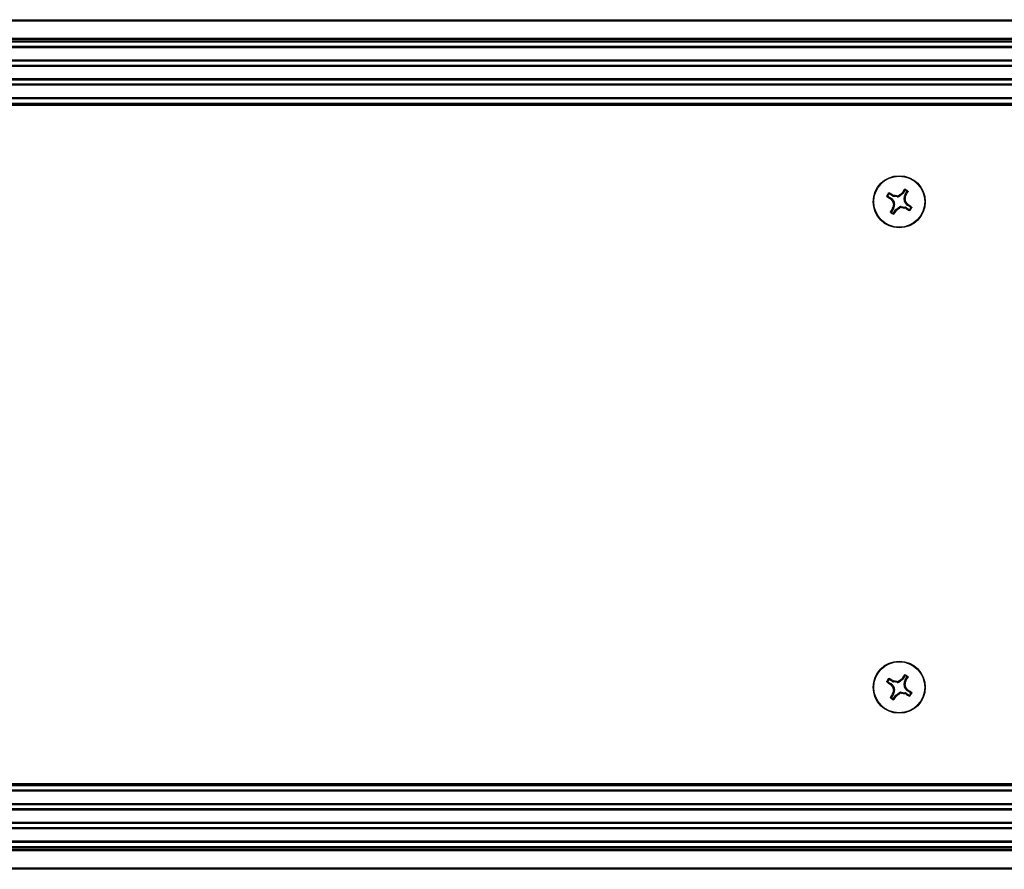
# Paper-space layout 'P3m-LR' of a CAD drawing. Header units: inches. Extents: x 0.3 to 33.8, y 0.2 to 21.7.
# Tile 49 of 57: x 28.9 to 29.508, y 9.318 to 9.843. Entities that reach past the tile are written whole.
import ezdxf

# ---------------------------------------------------------------- set-up
doc = ezdxf.new("R2010")
doc.units = ezdxf.units.IN
doc.header["$MEASUREMENT"] = 0

psp = doc.layouts.new('P3m-LR')

# ---------------------------------------------------------------- linework, layer by layer
at = {"color": 7, "linetype": 'Continuous', "lineweight": 25}
for p, q in [((21.44096, 9.84305), (31.02096, 9.84305)), ((31.02096, 9.84205), (21.44096, 9.84205)), ((21.44096, 9.83155), (31.02096, 9.83155)), ((31.02096, 9.83055), (21.44096, 9.83055)), ((31.02096, 9.82955), (21.44096, 9.82955)), ((30.97796, 9.82905), (21.48396, 9.82905)), ((30.97796, 9.82643), (21.48396, 9.82643)), ((30.97796, 9.82575), (21.48396, 9.82575)), ((30.97796, 9.81805), (21.48396, 9.81805)), ((30.97796, 9.81737), (21.48396, 9.81737)), ((30.97796, 9.81483), (21.48396, 9.81483)), ((30.97796, 9.81415), (21.48396, 9.81415)), ((30.97796, 9.80645), (21.48396, 9.80645)), ((30.97796, 9.80577), (21.48396, 9.80577)), ((30.97796, 9.80323), (21.48396, 9.80323)), ((30.97796, 9.80255), (21.48396, 9.80255)), ((30.97796, 9.79485), (21.48396, 9.79485)), ((30.97796, 9.79417), (21.48396, 9.79417)), ((21.48283, 9.79105), (30.97908, 9.79105)), ((30.97908, 9.79005), (21.48283, 9.79005)), ((21.48396, 9.79155), (30.97796, 9.79155)), ((29.43646, 9.73399), (29.43843, 9.73276)), ((29.43927, 9.73411), (29.4373, 9.73534)), ((29.43927, 9.73411), (29.43949, 9.73467)), ((29.43949, 9.73467), (29.44006, 9.73447)), ((29.44006, 9.73447), (29.43984, 9.73389)), ((29.44217, 9.7335), (29.43984, 9.73389)), ((29.44217, 9.7335), (29.44201, 9.73418)), ((29.44317, 9.73444), (29.44333, 9.73377)), ((29.44525, 9.73514), (29.44333, 9.73377)), ((29.4448, 9.73556), (29.44523, 9.736)), ((29.44525, 9.73514), (29.4448, 9.73556)), ((29.44523, 9.736), (29.44567, 9.73558)), ((29.4469, 9.73755), (29.44567, 9.73558)), ((29.44641, 9.73184), (29.4468, 9.73417)), ((29.44738, 9.73395), (29.4468, 9.73417)), ((29.44702, 9.73474), (29.44825, 9.7367)), ((29.44702, 9.73474), (29.44758, 9.73452)), ((29.44758, 9.73452), (29.44738, 9.73395)), ((29.43801, 9.73232), (29.43843, 9.73276)), ((29.43844, 9.73189), (29.43801, 9.73232)), ((29.43887, 9.73234), (29.43844, 9.73189)), ((29.43887, 9.73234), (29.44024, 9.73042)), ((29.43956, 9.73026), (29.44024, 9.73042)), ((29.4405, 9.72926), (29.43983, 9.7291)), ((29.4405, 9.72926), (29.44011, 9.72693)), ((29.44167, 9.72596), (29.44359, 9.72733)), ((29.44374, 9.72665), (29.44359, 9.72733)), ((29.44475, 9.72759), (29.44491, 9.72692)), ((29.44475, 9.72759), (29.44708, 9.7272)), ((29.44641, 9.73184), (29.44709, 9.73199)), ((29.44736, 9.73083), (29.44668, 9.73068)), ((29.44805, 9.72876), (29.44668, 9.73068)), ((29.44805, 9.72876), (29.44848, 9.72921)), ((29.44848, 9.72921), (29.44891, 9.72878)), ((29.44891, 9.72878), (29.44849, 9.72834)), ((29.45046, 9.72711), (29.44849, 9.72834)), ((29.4399, 9.72636), (29.43867, 9.72439)), ((29.43933, 9.72657), (29.43953, 9.72715)), ((29.4399, 9.72636), (29.43933, 9.72657)), ((29.43953, 9.72715), (29.44011, 9.72693)), ((29.44002, 9.72355), (29.44125, 9.72551)), ((29.44169, 9.7251), (29.44125, 9.72551)), ((29.44167, 9.72596), (29.44212, 9.72553)), ((29.44212, 9.72553), (29.44169, 9.7251)), ((29.44686, 9.72662), (29.44708, 9.7272)), ((29.44743, 9.72642), (29.44686, 9.72662)), ((29.44765, 9.72699), (29.44743, 9.72642)), ((29.44765, 9.72699), (29.44961, 9.72576)), ((29.4448, 9.43556), (29.44523, 9.436)), ((29.44525, 9.43514), (29.4448, 9.43556)), ((29.44523, 9.436), (29.44567, 9.43558)), ((29.4469, 9.43755), (29.44567, 9.43558)), ((29.44702, 9.43474), (29.44825, 9.4367)), ((29.43646, 9.43399), (29.43843, 9.43276)), ((29.43927, 9.43411), (29.4373, 9.43534)), ((29.43801, 9.43232), (29.43843, 9.43276)), ((29.43844, 9.43189), (29.43801, 9.43232)), ((29.43887, 9.43234), (29.43844, 9.43189)), ((29.43887, 9.43234), (29.44024, 9.43042)), ((29.43927, 9.43411), (29.43949, 9.43467)), ((29.43949, 9.43467), (29.44006, 9.43447)), ((29.43956, 9.43026), (29.44024, 9.43042)), ((29.44006, 9.43447), (29.43984, 9.43389)), ((29.44217, 9.4335), (29.43984, 9.43389)), ((29.44217, 9.4335), (29.44201, 9.43418)), ((29.44317, 9.43444), (29.44333, 9.43377)), ((29.44525, 9.43514), (29.44333, 9.43377)), ((29.44641, 9.43184), (29.4468, 9.43417)), ((29.44641, 9.43184), (29.44709, 9.43199)), ((29.44736, 9.43083), (29.44668, 9.43068)), ((29.44805, 9.42876), (29.44668, 9.43068)), ((29.44738, 9.43395), (29.4468, 9.43417)), ((29.44702, 9.43474), (29.44758, 9.43452)), ((29.44758, 9.43452), (29.44738, 9.43395)), ((29.4399, 9.42636), (29.43867, 9.42439)), ((29.43933, 9.42657), (29.43953, 9.42715)), ((29.4399, 9.42636), (29.43933, 9.42657)), ((29.43953, 9.42715), (29.44011, 9.42693)), ((29.4405, 9.42926), (29.43983, 9.4291)), ((29.44002, 9.42355), (29.44125, 9.42551)), ((29.4405, 9.42926), (29.44011, 9.42693)), ((29.44169, 9.4251), (29.44125, 9.42551)), ((29.44167, 9.42596), (29.44359, 9.42733)), ((29.44167, 9.42596), (29.44212, 9.42553)), ((29.44212, 9.42553), (29.44169, 9.4251)), ((29.44374, 9.42665), (29.44359, 9.42733)), ((29.44475, 9.42759), (29.44491, 9.42692)), ((29.44475, 9.42759), (29.44708, 9.4272)), ((29.44686, 9.42662), (29.44708, 9.4272)), ((29.44743, 9.42642), (29.44686, 9.42662)), ((29.44765, 9.42699), (29.44743, 9.42642)), ((29.44765, 9.42699), (29.44961, 9.42576)), ((29.44805, 9.42876), (29.44848, 9.42921)), ((29.44848, 9.42921), (29.44891, 9.42878)), ((29.44891, 9.42878), (29.44849, 9.42834)), ((29.45046, 9.42711), (29.44849, 9.42834)), ((21.48283, 9.37105), (30.97908, 9.37105)), ((30.97908, 9.37005), (21.48283, 9.37005)), ((30.97796, 9.36955), (21.48396, 9.36955)), ((30.97796, 9.36693), (21.48396, 9.36693)), ((30.97796, 9.36625), (21.48396, 9.36625)), ((30.97796, 9.35855), (21.48396, 9.35855)), ((30.97796, 9.35787), (21.48396, 9.35787)), ((30.97796, 9.35533), (21.48396, 9.35533)), ((30.97796, 9.35465), (21.48396, 9.35465)), ((30.97796, 9.34695), (21.48396, 9.34695)), ((30.97796, 9.34627), (21.48396, 9.34627)), ((30.97796, 9.34373), (21.48396, 9.34373)), ((30.97796, 9.34305), (21.48396, 9.34305)), ((30.97796, 9.33535), (21.48396, 9.33535)), ((30.97796, 9.33467), (21.48396, 9.33467)), ((21.44096, 9.33155), (31.02096, 9.33155)), ((21.44096, 9.33055), (31.02096, 9.33055)), ((31.02096, 9.32955), (21.44096, 9.32955)), ((21.48396, 9.33205), (30.97796, 9.33205)), ((21.44096, 9.31905), (31.02096, 9.31905)), ((31.02096, 9.31805), (21.44096, 9.31805))]:
    psp.add_line(p, q, dxfattribs=at)
for centre, radius in [((29.44346, 9.73055), 0.0161), ((29.44346, 9.73055), 0.01575), ((29.44346, 9.43055), 0.0161), ((29.44346, 9.43055), 0.01575)]:
    psp.add_circle(centre, radius, dxfattribs=at)
for centre, radius, start, end in [((29.44346, 9.73055), 0.0085, 140.68968, 155.24063), ((29.52642, 9.86465), 0.15915, 235.29795, 236.25179), ((29.44346, 9.73055), 0.00801, 143.8036, 152.12671), ((29.35914, 9.5973), 0.15915, 59.67852, 60.63236), ((29.41327, 9.55123), 0.18519, 81.07213, 81.68317), ((29.54902, 9.58248), 0.18519, 124.24714, 124.85818), ((29.57756, 9.64758), 0.15915, 145.29795, 146.25179), ((29.44346, 9.73055), 0.0085, 50.68968, 65.24063), ((29.26414, 9.76073), 0.18519, 351.07213, 351.68317), ((29.44346, 9.73055), 0.00801, 53.8036, 62.12671), ((29.31021, 9.81487), 0.15915, 329.67852, 330.63236), ((29.59152, 9.83611), 0.18519, 214.24714, 214.85818), ((29.62278, 9.70036), 0.18519, 171.07213, 171.68317), ((29.29539, 9.62499), 0.18519, 34.24714, 34.85818), ((29.36049, 9.59645), 0.15915, 55.29795, 56.25179), ((29.57671, 9.64623), 0.15915, 149.67852, 150.63236), ((29.44346, 9.73055), 0.0085, 230.68968, 245.24063), ((29.44346, 9.73055), 0.00801, 233.8036, 242.12671), ((29.30936, 9.81351), 0.15915, 325.29795, 326.25179), ((29.3379, 9.87861), 0.18519, 304.24714, 304.85818), ((29.47365, 9.90987), 0.18519, 261.07213, 261.68317), ((29.52778, 9.8638), 0.15915, 239.67852, 240.63236), ((29.44346, 9.73055), 0.00801, 323.8036, 332.12671), ((29.44346, 9.73055), 0.0085, 320.68968, 335.24063), ((29.44346, 9.43055), 0.0085, 140.68968, 155.24063), ((29.35914, 9.2973), 0.15915, 59.67852, 60.63236), ((29.54902, 9.28248), 0.18519, 124.24714, 124.85818), ((29.57756, 9.34758), 0.15915, 145.29795, 146.25179), ((29.44346, 9.43055), 0.0085, 50.68968, 65.24063), ((29.44346, 9.43055), 0.00801, 53.8036, 62.12671), ((29.31021, 9.51487), 0.15915, 329.67852, 330.63236), ((29.52642, 9.56465), 0.15915, 235.29795, 236.25179), ((29.44346, 9.43055), 0.00801, 143.8036, 152.12671), ((29.59152, 9.53611), 0.18519, 214.24714, 214.85818), ((29.41327, 9.25123), 0.18519, 81.07213, 81.68317), ((29.26414, 9.46073), 0.18519, 351.07213, 351.68317), ((29.29539, 9.32499), 0.18519, 34.24714, 34.85818), ((29.57671, 9.34623), 0.15915, 149.67852, 150.63236), ((29.44346, 9.43055), 0.0085, 230.68968, 245.24063), ((29.44346, 9.43055), 0.00801, 233.8036, 242.12671), ((29.62278, 9.40036), 0.18519, 171.07213, 171.68317), ((29.30936, 9.51351), 0.15915, 325.29795, 326.25179), ((29.3379, 9.57861), 0.18519, 304.24714, 304.85818), ((29.47365, 9.60987), 0.18519, 261.07213, 261.68317), ((29.52778, 9.5638), 0.15915, 239.67852, 240.63236), ((29.36049, 9.29645), 0.15915, 55.29795, 56.25179), ((29.44346, 9.43055), 0.00801, 323.8036, 332.12671), ((29.44346, 9.43055), 0.0085, 320.68968, 335.24063)]:
    psp.add_arc(centre, radius, start, end, dxfattribs=at)
for centre, major_axis, ratio, start_param, end_param in [((29.4401, 9.73545), (0.00056, 0.00147), 0.994307, 2.946333, 3.336853), ((29.44242, 9.73506), (-0.00035, 0.00153), 0.993591, 2.751162, 3.532024), ((29.44434, 9.73642), (-0.00115, 0.00108), 0.994307, 2.946333, 3.336853), ((29.44836, 9.7339), (0.00147, -0.00056), 0.994307, 2.946333, 3.336853), ((29.43759, 9.73142), (-0.00108, -0.00115), 0.994307, 2.946333, 3.336853), ((29.43895, 9.72951), (-0.00153, -0.00035), 0.993591, 2.751162, 3.532024), ((29.4445, 9.72604), (0.00035, -0.00153), 0.993591, 2.751162, 3.532024), ((29.44797, 9.73159), (0.00153, 0.00035), 0.993591, 2.751162, 3.532024), ((29.44933, 9.72967), (0.00108, 0.00115), 0.994307, 2.946333, 3.336853), ((29.43856, 9.72719), (-0.00147, 0.00056), 0.994307, 2.946333, 3.336853), ((29.44258, 9.72468), (0.00115, -0.00108), 0.994307, 2.946333, 3.336853), ((29.44681, 9.72565), (-0.00056, -0.00147), 0.994307, 2.946333, 3.336853), ((29.44434, 9.43642), (-0.00115, 0.00108), 0.994307, 2.946333, 3.336853), ((29.43759, 9.43142), (-0.00108, -0.00115), 0.994307, 2.946333, 3.336853), ((29.4401, 9.43545), (0.00056, 0.00147), 0.994307, 2.946333, 3.336853), ((29.43895, 9.42951), (-0.00153, -0.00035), 0.993591, 2.751162, 3.532024), ((29.44242, 9.43506), (-0.00035, 0.00153), 0.993591, 2.751162, 3.532024), ((29.44797, 9.43159), (0.00153, 0.00035), 0.993591, 2.751162, 3.532024), ((29.44836, 9.4339), (0.00147, -0.00056), 0.994307, 2.946333, 3.336853), ((29.43856, 9.42719), (-0.00147, 0.00056), 0.994307, 2.946333, 3.336853), ((29.44258, 9.42468), (0.00115, -0.00108), 0.994307, 2.946333, 3.336853), ((29.4445, 9.42604), (0.00035, -0.00153), 0.993591, 2.751162, 3.532024), ((29.44681, 9.42565), (-0.00056, -0.00147), 0.994307, 2.946333, 3.336853), ((29.44933, 9.42967), (0.00108, 0.00115), 0.994307, 2.946333, 3.336853)]:
    psp.add_ellipse(centre, major_axis=major_axis, ratio=ratio, start_param=start_param, end_param=end_param, dxfattribs=at)
for points, knots in [([(29.43582, 9.73381), (29.4358, 9.73382), (29.43576, 9.73386), (29.43573, 9.73394), (29.43572, 9.73402), (29.43573, 9.73408), (29.43574, 9.73411)], [0, 0, 0, 0, 0.2526917, 0.5055172, 0.7534417, 1, 1, 1, 1]), ([(29.43574, 9.73411), (29.43585, 9.73414), (29.43605, 9.7342), (29.43627, 9.73426), (29.43637, 9.73429)], [0, 0, 0, 0, 0.4958449, 1, 1, 1, 1]), ([(29.43646, 9.73399), (29.43635, 9.73396), (29.43614, 9.7339), (29.43593, 9.73384), (29.43582, 9.73381)], [0, 0, 0, 0, 0.49465, 1, 1, 1, 1]), ([(29.43637, 9.73429), (29.43636, 9.73427), (29.43634, 9.73422), (29.43635, 9.73414), (29.43638, 9.73407), (29.43642, 9.73402), (29.43645, 9.73399), (29.43646, 9.73399)], [0, 0, 0, 0, 0.22555, 0.451153, 0.675582, 0.89964, 1, 1, 1, 1]), ([(29.43689, 9.73593), (29.4369, 9.73595), (29.43694, 9.73599), (29.43701, 9.73602), (29.43709, 9.73603), (29.43715, 9.73601), (29.43718, 9.736), (29.43719, 9.73599)], [0, 0, 0, 0, 0.22437, 0.448414, 0.680903, 0.925575, 1, 1, 1, 1]), ([(29.43699, 9.73528), (29.43697, 9.73539), (29.43693, 9.73561), (29.4369, 9.73582), (29.43689, 9.73593)], [0, 0, 0, 0, 0.504152, 1, 1, 1, 1]), ([(29.4373, 9.73534), (29.43728, 9.73535), (29.43723, 9.73538), (29.43715, 9.73538), (29.43708, 9.73536), (29.43702, 9.73532), (29.437, 9.73529), (29.43699, 9.73528)], [0, 0, 0, 0, 0.22555, 0.451153, 0.675581, 0.89964, 1, 1, 1, 1]), ([(29.43719, 9.73599), (29.43721, 9.73588), (29.43724, 9.73567), (29.43728, 9.73545), (29.4373, 9.73534)], [0, 0, 0, 0, 0.5053527, 1, 1, 1, 1]), ([(29.44201, 9.73418), (29.44219, 9.73417), (29.44253, 9.73415), (29.44293, 9.73429), (29.44312, 9.73441), (29.44317, 9.73444)], [0, 0, 0, 0, 0.427159, 0.854349, 1, 1, 1, 1]), ([(29.44672, 9.73819), (29.44674, 9.73821), (29.44677, 9.73825), (29.44685, 9.73828), (29.44693, 9.73829), (29.44699, 9.73827), (29.44702, 9.73826)], [0, 0, 0, 0, 0.252692, 0.505517, 0.753442, 1, 1, 1, 1]), ([(29.4469, 9.73755), (29.44687, 9.73766), (29.44681, 9.73787), (29.44675, 9.73808), (29.44672, 9.73819)], [0, 0, 0, 0, 0.494647, 1, 1, 1, 1]), ([(29.44721, 9.73763), (29.44718, 9.73764), (29.44713, 9.73766), (29.44705, 9.73766), (29.44698, 9.73763), (29.44693, 9.73759), (29.44691, 9.73756), (29.4469, 9.73755)], [0, 0, 0, 0, 0.2255497, 0.4511533, 0.6755815, 0.8996403, 1, 1, 1, 1]), ([(29.44702, 9.73826), (29.44705, 9.73816), (29.44711, 9.73795), (29.44717, 9.73774), (29.44721, 9.73763)], [0, 0, 0, 0, 0.495848, 1, 1, 1, 1]), ([(29.44819, 9.73702), (29.4483, 9.73703), (29.44852, 9.73707), (29.44873, 9.73711), (29.44884, 9.73712)], [0, 0, 0, 0, 0.504152, 1, 1, 1, 1]), ([(29.44825, 9.7367), (29.44826, 9.73673), (29.44829, 9.73677), (29.44829, 9.73685), (29.44827, 9.73693), (29.44823, 9.73698), (29.4482, 9.73701), (29.44819, 9.73702)], [0, 0, 0, 0, 0.22555, 0.451153, 0.675581, 0.89964, 1, 1, 1, 1]), ([(29.4489, 9.73682), (29.44879, 9.7368), (29.44858, 9.73676), (29.44836, 9.73672), (29.44825, 9.7367)], [0, 0, 0, 0, 0.505353, 1, 1, 1, 1]), ([(29.44884, 9.73712), (29.44886, 9.7371), (29.4489, 9.73707), (29.44893, 9.73699), (29.44894, 9.73692), (29.44892, 9.73686), (29.44891, 9.73683), (29.4489, 9.73682)], [0, 0, 0, 0, 0.22437, 0.448414, 0.680903, 0.925575, 1, 1, 1, 1]), ([(29.43983, 9.7291), (29.43984, 9.72928), (29.43986, 9.72962), (29.43972, 9.73002), (29.43959, 9.73021), (29.43956, 9.73026)], [0, 0, 0, 0, 0.427159, 0.854349, 1, 1, 1, 1]), ([(29.44709, 9.73199), (29.44708, 9.73182), (29.44706, 9.73147), (29.4472, 9.73108), (29.44732, 9.73088), (29.44736, 9.73083)], [0, 0, 0, 0, 0.427159, 0.854349, 1, 1, 1, 1]), ([(29.45046, 9.72711), (29.45057, 9.72714), (29.45078, 9.7272), (29.45099, 9.72726), (29.4511, 9.72729)], [0, 0, 0, 0, 0.494647, 1, 1, 1, 1]), ([(29.4511, 9.72729), (29.45112, 9.72727), (29.45116, 9.72724), (29.45119, 9.72716), (29.4512, 9.72707), (29.45118, 9.72702), (29.45117, 9.72699)], [0, 0, 0, 0, 0.252692, 0.505517, 0.753442, 1, 1, 1, 1]), ([(29.43808, 9.72397), (29.43806, 9.72399), (29.43802, 9.72403), (29.43799, 9.7241), (29.43798, 9.72418), (29.438, 9.72424), (29.43801, 9.72427), (29.43801, 9.72428)], [0, 0, 0, 0, 0.22437, 0.448414, 0.680903, 0.925575, 1, 1, 1, 1]), ([(29.43801, 9.72428), (29.43812, 9.7243), (29.43834, 9.72433), (29.43856, 9.72437), (29.43867, 9.72439)], [0, 0, 0, 0, 0.505353, 1, 1, 1, 1]), ([(29.43873, 9.72408), (29.43862, 9.72406), (29.4384, 9.72402), (29.43818, 9.72399), (29.43808, 9.72397)], [0, 0, 0, 0, 0.504152, 1, 1, 1, 1]), ([(29.43867, 9.72439), (29.43865, 9.72437), (29.43863, 9.72432), (29.43863, 9.72424), (29.43865, 9.72416), (29.43869, 9.72411), (29.43872, 9.72409), (29.43873, 9.72408)], [0, 0, 0, 0, 0.22555, 0.451153, 0.675581, 0.89964, 1, 1, 1, 1]), ([(29.43971, 9.72346), (29.43974, 9.72345), (29.43979, 9.72343), (29.43987, 9.72344), (29.43994, 9.72346), (29.43999, 9.72351), (29.44001, 9.72354), (29.44002, 9.72355)], [0, 0, 0, 0, 0.22555, 0.451153, 0.675582, 0.89964, 1, 1, 1, 1]), ([(29.4399, 9.72283), (29.43987, 9.72294), (29.4398, 9.72314), (29.43974, 9.72336), (29.43971, 9.72346)], [0, 0, 0, 0, 0.4958449, 1, 1, 1, 1]), ([(29.4402, 9.72291), (29.44018, 9.72289), (29.44015, 9.72285), (29.44007, 9.72281), (29.43998, 9.7228), (29.43993, 9.72282), (29.4399, 9.72283)], [0, 0, 0, 0, 0.252692, 0.505517, 0.753442, 1, 1, 1, 1]), ([(29.44002, 9.72355), (29.44005, 9.72344), (29.44011, 9.72323), (29.44017, 9.72302), (29.4402, 9.72291)], [0, 0, 0, 0, 0.49465, 1, 1, 1, 1]), ([(29.44491, 9.72692), (29.44473, 9.72693), (29.44438, 9.72695), (29.44399, 9.72681), (29.44379, 9.72668), (29.44374, 9.72665)], [0, 0, 0, 0, 0.427159, 0.854349, 1, 1, 1, 1]), ([(29.44961, 9.72576), (29.44964, 9.72574), (29.44969, 9.72572), (29.44977, 9.72572), (29.44984, 9.72574), (29.4499, 9.72578), (29.44992, 9.72581), (29.44993, 9.72582)], [0, 0, 0, 0, 0.22555, 0.451153, 0.675581, 0.89964, 1, 1, 1, 1]), ([(29.44973, 9.7251), (29.44971, 9.72521), (29.44968, 9.72543), (29.44963, 9.72565), (29.44961, 9.72576)], [0, 0, 0, 0, 0.505353, 1, 1, 1, 1]), ([(29.45003, 9.72517), (29.45001, 9.72515), (29.44998, 9.72511), (29.4499, 9.72508), (29.44983, 9.72507), (29.44977, 9.72508), (29.44974, 9.7251), (29.44973, 9.7251)], [0, 0, 0, 0, 0.22437, 0.448414, 0.680903, 0.925575, 1, 1, 1, 1]), ([(29.44993, 9.72582), (29.44995, 9.72571), (29.44998, 9.72549), (29.45002, 9.72527), (29.45003, 9.72517)], [0, 0, 0, 0, 0.504152, 1, 1, 1, 1]), ([(29.45054, 9.7268), (29.45055, 9.72683), (29.45057, 9.72687), (29.45057, 9.72696), (29.45054, 9.72703), (29.4505, 9.72708), (29.45047, 9.7271), (29.45046, 9.72711)], [0, 0, 0, 0, 0.2255497, 0.4511533, 0.6755815, 0.8996403, 1, 1, 1, 1]), ([(29.45117, 9.72699), (29.45107, 9.72696), (29.45086, 9.72689), (29.45065, 9.72683), (29.45054, 9.7268)], [0, 0, 0, 0, 0.495848, 1, 1, 1, 1]), ([(29.43689, 9.43593), (29.4369, 9.43595), (29.43694, 9.43599), (29.43701, 9.43602), (29.43709, 9.43603), (29.43715, 9.43601), (29.43718, 9.436), (29.43719, 9.43599)], [0, 0, 0, 0, 0.22437, 0.448414, 0.680903, 0.925575, 1, 1, 1, 1]), ([(29.43699, 9.43528), (29.43697, 9.43539), (29.43693, 9.43561), (29.4369, 9.43582), (29.43689, 9.43593)], [0, 0, 0, 0, 0.504152, 1, 1, 1, 1]), ([(29.43719, 9.43599), (29.43721, 9.43588), (29.43724, 9.43567), (29.43728, 9.43545), (29.4373, 9.43534)], [0, 0, 0, 0, 0.5053527, 1, 1, 1, 1]), ([(29.44672, 9.43819), (29.44674, 9.43821), (29.44677, 9.43825), (29.44685, 9.43828), (29.44693, 9.43829), (29.44699, 9.43827), (29.44702, 9.43826)], [0, 0, 0, 0, 0.252692, 0.505517, 0.753442, 1, 1, 1, 1]), ([(29.4469, 9.43755), (29.44687, 9.43766), (29.44681, 9.43787), (29.44675, 9.43808), (29.44672, 9.43819)], [0, 0, 0, 0, 0.494647, 1, 1, 1, 1]), ([(29.44721, 9.43763), (29.44718, 9.43764), (29.44713, 9.43766), (29.44705, 9.43766), (29.44698, 9.43763), (29.44693, 9.43759), (29.44691, 9.43756), (29.4469, 9.43755)], [0, 0, 0, 0, 0.2255497, 0.4511533, 0.6755815, 0.8996403, 1, 1, 1, 1]), ([(29.44702, 9.43826), (29.44705, 9.43816), (29.44711, 9.43795), (29.44717, 9.43774), (29.44721, 9.43763)], [0, 0, 0, 0, 0.495848, 1, 1, 1, 1]), ([(29.44819, 9.43702), (29.4483, 9.43703), (29.44852, 9.43707), (29.44873, 9.43711), (29.44884, 9.43712)], [0, 0, 0, 0, 0.504152, 1, 1, 1, 1]), ([(29.44825, 9.4367), (29.44826, 9.43673), (29.44829, 9.43677), (29.44829, 9.43685), (29.44827, 9.43693), (29.44823, 9.43698), (29.4482, 9.43701), (29.44819, 9.43702)], [0, 0, 0, 0, 0.22555, 0.451153, 0.675581, 0.89964, 1, 1, 1, 1]), ([(29.4489, 9.43682), (29.44879, 9.4368), (29.44858, 9.43676), (29.44836, 9.43672), (29.44825, 9.4367)], [0, 0, 0, 0, 0.505353, 1, 1, 1, 1]), ([(29.44884, 9.43712), (29.44886, 9.4371), (29.4489, 9.43707), (29.44893, 9.43699), (29.44894, 9.43692), (29.44892, 9.43686), (29.44891, 9.43683), (29.4489, 9.43682)], [0, 0, 0, 0, 0.22437, 0.448414, 0.680903, 0.925575, 1, 1, 1, 1]), ([(29.43582, 9.43381), (29.4358, 9.43382), (29.43576, 9.43386), (29.43573, 9.43394), (29.43572, 9.43402), (29.43573, 9.43408), (29.43574, 9.43411)], [0, 0, 0, 0, 0.2526917, 0.5055172, 0.7534417, 1, 1, 1, 1]), ([(29.43574, 9.43411), (29.43585, 9.43414), (29.43605, 9.4342), (29.43627, 9.43426), (29.43637, 9.43429)], [0, 0, 0, 0, 0.4958449, 1, 1, 1, 1]), ([(29.43646, 9.43399), (29.43635, 9.43396), (29.43614, 9.4339), (29.43593, 9.43384), (29.43582, 9.43381)], [0, 0, 0, 0, 0.49465, 1, 1, 1, 1]), ([(29.43637, 9.43429), (29.43636, 9.43427), (29.43634, 9.43422), (29.43635, 9.43414), (29.43638, 9.43407), (29.43642, 9.43402), (29.43645, 9.43399), (29.43646, 9.43399)], [0, 0, 0, 0, 0.22555, 0.451153, 0.675582, 0.89964, 1, 1, 1, 1]), ([(29.4373, 9.43534), (29.43728, 9.43535), (29.43723, 9.43538), (29.43715, 9.43538), (29.43708, 9.43536), (29.43702, 9.43532), (29.437, 9.43529), (29.43699, 9.43528)], [0, 0, 0, 0, 0.22555, 0.451153, 0.675581, 0.89964, 1, 1, 1, 1]), ([(29.43983, 9.4291), (29.43984, 9.42928), (29.43986, 9.42962), (29.43972, 9.43002), (29.43959, 9.43021), (29.43956, 9.43026)], [0, 0, 0, 0, 0.427159, 0.854349, 1, 1, 1, 1]), ([(29.44201, 9.43418), (29.44219, 9.43417), (29.44253, 9.43415), (29.44293, 9.43429), (29.44312, 9.43441), (29.44317, 9.43444)], [0, 0, 0, 0, 0.427159, 0.854349, 1, 1, 1, 1]), ([(29.44709, 9.43199), (29.44708, 9.43182), (29.44706, 9.43147), (29.4472, 9.43108), (29.44732, 9.43088), (29.44736, 9.43083)], [0, 0, 0, 0, 0.427159, 0.854349, 1, 1, 1, 1]), ([(29.43808, 9.42397), (29.43806, 9.42399), (29.43802, 9.42403), (29.43799, 9.4241), (29.43798, 9.42418), (29.438, 9.42424), (29.43801, 9.42427), (29.43801, 9.42428)], [0, 0, 0, 0, 0.22437, 0.448414, 0.680903, 0.925575, 1, 1, 1, 1]), ([(29.43801, 9.42428), (29.43812, 9.4243), (29.43834, 9.42433), (29.43856, 9.42437), (29.43867, 9.42439)], [0, 0, 0, 0, 0.505353, 1, 1, 1, 1]), ([(29.43873, 9.42408), (29.43862, 9.42406), (29.4384, 9.42402), (29.43818, 9.42399), (29.43808, 9.42397)], [0, 0, 0, 0, 0.504152, 1, 1, 1, 1]), ([(29.43867, 9.42439), (29.43865, 9.42437), (29.43863, 9.42432), (29.43863, 9.42424), (29.43865, 9.42416), (29.43869, 9.42411), (29.43872, 9.42409), (29.43873, 9.42408)], [0, 0, 0, 0, 0.22555, 0.451153, 0.675581, 0.89964, 1, 1, 1, 1]), ([(29.43971, 9.42346), (29.43974, 9.42345), (29.43979, 9.42343), (29.43987, 9.42344), (29.43994, 9.42346), (29.43999, 9.42351), (29.44001, 9.42354), (29.44002, 9.42355)], [0, 0, 0, 0, 0.22555, 0.451153, 0.675582, 0.89964, 1, 1, 1, 1]), ([(29.4399, 9.42283), (29.43987, 9.42294), (29.4398, 9.42314), (29.43974, 9.42336), (29.43971, 9.42346)], [0, 0, 0, 0, 0.4958449, 1, 1, 1, 1]), ([(29.44002, 9.42355), (29.44005, 9.42344), (29.44011, 9.42323), (29.44017, 9.42302), (29.4402, 9.42291)], [0, 0, 0, 0, 0.49465, 1, 1, 1, 1]), ([(29.44491, 9.42692), (29.44473, 9.42693), (29.44438, 9.42695), (29.44399, 9.42681), (29.44379, 9.42668), (29.44374, 9.42665)], [0, 0, 0, 0, 0.427159, 0.854349, 1, 1, 1, 1]), ([(29.44961, 9.42576), (29.44964, 9.42574), (29.44969, 9.42572), (29.44977, 9.42572), (29.44984, 9.42574), (29.4499, 9.42578), (29.44992, 9.42581), (29.44993, 9.42582)], [0, 0, 0, 0, 0.22555, 0.451153, 0.675581, 0.89964, 1, 1, 1, 1]), ([(29.44973, 9.4251), (29.44971, 9.42521), (29.44968, 9.42543), (29.44963, 9.42565), (29.44961, 9.42576)], [0, 0, 0, 0, 0.505353, 1, 1, 1, 1]), ([(29.45003, 9.42517), (29.45001, 9.42515), (29.44998, 9.42511), (29.4499, 9.42508), (29.44983, 9.42507), (29.44977, 9.42508), (29.44974, 9.4251), (29.44973, 9.4251)], [0, 0, 0, 0, 0.22437, 0.448414, 0.680903, 0.925575, 1, 1, 1, 1]), ([(29.44993, 9.42582), (29.44995, 9.42571), (29.44998, 9.42549), (29.45002, 9.42527), (29.45003, 9.42517)], [0, 0, 0, 0, 0.504152, 1, 1, 1, 1]), ([(29.45046, 9.42711), (29.45057, 9.42714), (29.45078, 9.4272), (29.45099, 9.42726), (29.4511, 9.42729)], [0, 0, 0, 0, 0.494647, 1, 1, 1, 1]), ([(29.45054, 9.4268), (29.45055, 9.42683), (29.45057, 9.42687), (29.45057, 9.42696), (29.45054, 9.42703), (29.4505, 9.42708), (29.45047, 9.4271), (29.45046, 9.42711)], [0, 0, 0, 0, 0.2255497, 0.4511533, 0.6755815, 0.8996403, 1, 1, 1, 1]), ([(29.45117, 9.42699), (29.45107, 9.42696), (29.45086, 9.42689), (29.45065, 9.42683), (29.45054, 9.4268)], [0, 0, 0, 0, 0.495848, 1, 1, 1, 1]), ([(29.4511, 9.42729), (29.45112, 9.42727), (29.45116, 9.42724), (29.45119, 9.42716), (29.4512, 9.42707), (29.45118, 9.42702), (29.45117, 9.42699)], [0, 0, 0, 0, 0.252692, 0.505517, 0.753442, 1, 1, 1, 1]), ([(29.4402, 9.42291), (29.44018, 9.42289), (29.44015, 9.42285), (29.44007, 9.42281), (29.43998, 9.4228), (29.43993, 9.42282), (29.4399, 9.42283)], [0, 0, 0, 0, 0.252692, 0.505517, 0.753442, 1, 1, 1, 1])]:
    psp.add_open_spline(points, degree=3, knots=knots, dxfattribs=at)

doc.saveas('drawing.dxf')
